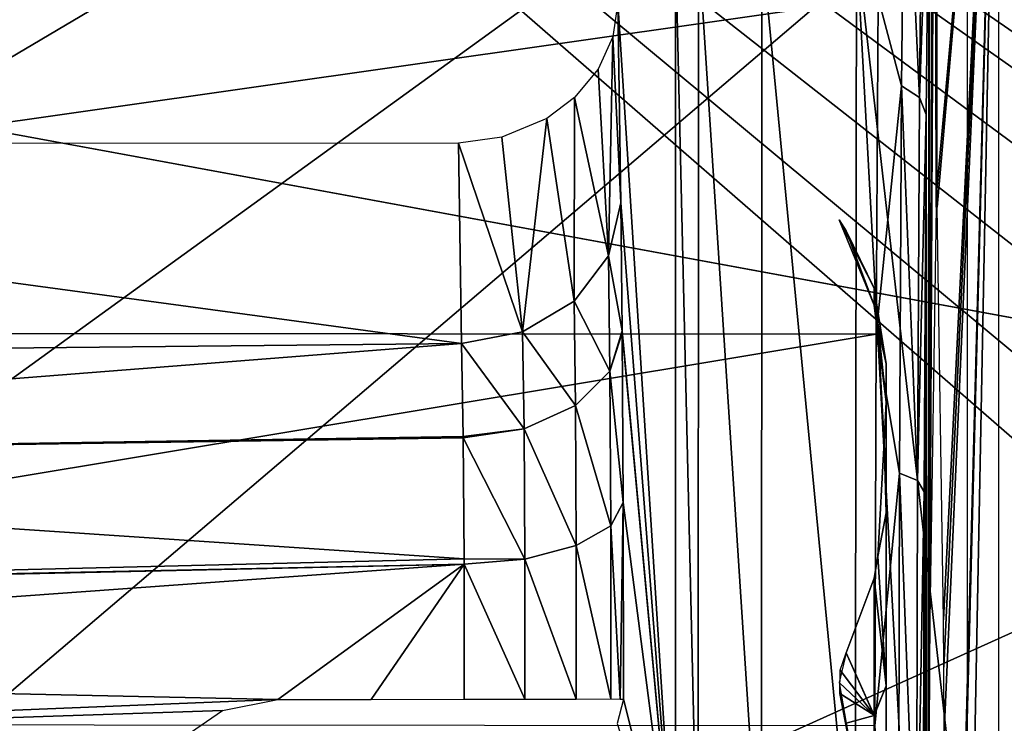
# Model space of a CAD drawing. Header units: millimetres. Extents: x -75 to 75, y -30 to 50.
# Tile 186 of 256: x 9.96 to 16.03, y 12.6 to 16.93. Entities that reach past the tile are written whole.
import ezdxf

# ---------------------------------------------------------------- set-up
doc = ezdxf.new("R2010")
doc.units = ezdxf.units.MM
doc.header["$LTSCALE"] = 81.481481
for name, color, linetype in [('14', 7, 'CONTINUOUS'), ('16', 7, 'CONTINUOUS'), ('457', 7, 'CONTINUOUS'), ('459', 7, 'CONTINUOUS'), ('465', 7, 'CONTINUOUS'), ('470', 7, 'CONTINUOUS'), ('500', 7, 'CONTINUOUS'), ('509', 7, 'CONTINUOUS'), ('512', 7, 'CONTINUOUS'), ('513', 7, 'CONTINUOUS'), ('569', 7, 'CONTINUOUS'), ('589', 7, 'CONTINUOUS'), ('6', 7, 'CONTINUOUS'), ('610', 7, 'CONTINUOUS'), ('613', 7, 'CONTINUOUS'), ('614', 7, 'CONTINUOUS'), ('618', 7, 'CONTINUOUS'), ('619', 7, 'CONTINUOUS'), ('623', 7, 'CONTINUOUS'), ('624', 7, 'CONTINUOUS'), ('632', 7, 'CONTINUOUS'), ('633', 7, 'CONTINUOUS'), ('8', 7, 'CONTINUOUS')]:
    doc.layers.add(name, color=color, linetype=linetype)

msp = doc.modelspace()

# ---------------------------------------------------------------- linework, layer by layer
at = {"layer": '14', "color": 251, "linetype": 'Continuous', "true_color": 0x565d62}
for points in [[(-58.6077, 7.0323, 96.607), (-58.9411, 32.5, 96.9404), (58.9411, 32.5, 96.9404), (-58.6077, 7.0323, 96.607)], [(-58.5539, 7.0314, 96.607), (-58.6077, 7.0323, 96.607), (58.9411, 32.5, 96.9404), (-58.5539, 7.0314, 96.607)], [(-58.5, 7.0311, 96.607), (-58.5539, 7.0314, 96.607), (58.9411, 32.5, 96.9404), (-58.5, 7.0311, 96.607)], [(-2.3593, 18.0402, 96.7511), (-58.5, 7.0311, 96.607), (58.9411, 32.5, 96.9404), (-2.3593, 18.0402, 96.7511)], [(2.5034, 7.0311, 96.607), (2.3593, 18.0402, 96.7511), (58.9411, 32.5, 96.9404), (2.5034, 7.0311, 96.607)], [(58.5, 7.0311, 96.607), (2.5034, 7.0311, 96.607), (58.9411, 32.5, 96.9404), (58.5, 7.0311, 96.607)]]:
    msp.add_3dface(points, dxfattribs=at)
at = {"layer": '16', "color": 251, "linetype": 'Continuous', "true_color": 0x565d62}
for points in [[(58.6077, 7.0323, -96.607), (58.9411, 32.5, -96.9404), (2.487, 28.0402, -96.882), (58.6077, 7.0323, -96.607)], [(2.9458, 7.0311, -96.607), (58.5, 7.0311, -96.607), (2.487, 28.0402, -96.882), (2.9458, 7.0311, -96.607)], [(58.5, 7.0311, -96.607), (58.5539, 7.0314, -96.607), (2.487, 28.0402, -96.882), (58.5, 7.0311, -96.607)], [(58.5539, 7.0314, -96.607), (58.6077, 7.0323, -96.607), (2.487, 28.0402, -96.882), (58.5539, 7.0314, -96.607)]]:
    msp.add_3dface(points, dxfattribs=at)
at = {"layer": '457', "color": 251, "linetype": 'Continuous', "true_color": 0x464b4f}
for points in [[(0.8, 17.0735, 108.9314), (15.2517, 17.064, 108.9219), (0.8, 15.004, 107.342), (0.8, 17.0735, 108.9314)], [(15.2517, 17.064, 108.9219), (15.2383, 14.9923, 107.3353), (0.8, 15.004, 107.342), (15.2517, 17.064, 108.9219)], [(0.8, 15.004, 107.342), (15.2383, 14.9923, 107.3353), (0.8, 12.5936, 106.3422), (0.8, 15.004, 107.342)], [(15.2383, 14.9923, 107.3353), (15.2299, 12.5806, 106.3387), (0.8, 12.5936, 106.3422), (15.2383, 14.9923, 107.3353)]]:
    msp.add_3dface(points, dxfattribs=at)
at = {"layer": '459', "color": 251, "linetype": 'Continuous', "true_color": 0x464b4f}
for points in [[(15.9931, 20.0814, 159.707), (15.6117, 15.8813, 116), (15.6116, 19.7, 115.9987), (15.9931, 20.0814, 159.707)], [(15.9931, 20.0814, 159.707), (15.9931, -0.0814, 159.707), (15.6116, 0.3, 115.9987), (15.9931, 20.0814, 159.707)], [(15.6561, 7.0589, 121.0941), (15.9931, 20.0814, 159.707), (15.6116, 0.3, 115.9987), (15.6561, 7.0589, 121.0941)], [(15.6151, 15.7742, 116.3999), (15.6117, 15.8813, 116), (15.9931, 20.0814, 159.707), (15.6151, 15.7742, 116.3999)], [(15.6536, 13.2338, 120.8013), (15.6151, 15.7742, 116.3999), (15.9931, 20.0814, 159.707), (15.6536, 13.2338, 120.8013)], [(15.6561, 12.9411, 121.0941), (15.6536, 13.2338, 120.8013), (15.9931, 20.0814, 159.707), (15.6561, 12.9411, 121.0941)], [(15.657, 12.5412, 121.2013), (15.6561, 12.9411, 121.0941), (15.9931, 20.0814, 159.707), (15.657, 12.5412, 121.2013)], [(15.6561, 7.0589, 121.0941), (15.657, 7.4588, 121.2013), (15.9931, 20.0814, 159.707), (15.6561, 7.0589, 121.0941)], [(15.657, 7.4588, 121.2013), (15.657, 12.5412, 121.2013), (15.9931, 20.0814, 159.707), (15.657, 7.4588, 121.2013)], [(15.6116, 19.7, 115.9987), (15.6082, 15.7741, 115.6001), (15.5995, 19.5998, 114.6069), (15.6116, 19.7, 115.9987)], [(15.6117, 15.8813, 116), (15.6082, 15.7741, 115.6001), (15.6116, 19.7, 115.9987), (15.6117, 15.8813, 116)], [(15.5995, 19.5998, 114.6069), (15.5698, 13.233, 111.2002), (15.5877, 19.3041, 113.2545), (15.5995, 19.5998, 114.6069)], [(15.6082, 15.7741, 115.6001), (15.5698, 13.233, 111.2002), (15.5995, 19.5998, 114.6069), (15.6082, 15.7741, 115.6001)], [(15.5877, 19.3041, 113.2545), (15.5672, 12.9402, 110.9074), (15.5658, 18.1549, 110.7451), (15.5877, 19.3041, 113.2545)], [(15.5698, 13.233, 111.2002), (15.5672, 12.9402, 110.9074), (15.5877, 19.3041, 113.2545), (15.5698, 13.233, 111.2002)], [(15.5476, 16.3455, 108.6609), (15.5658, 18.1549, 110.7451), (15.5477, 3.6447, 108.6694), (15.5476, 16.3455, 108.6609)], [(15.5477, 3.6447, 108.6694), (15.5658, 18.1549, 110.7451), (15.5659, 1.838, 110.756), (15.5477, 3.6447, 108.6694)], [(15.5658, 18.1549, 110.7451), (15.5663, 12.5403, 110.8003), (15.5659, 1.838, 110.756), (15.5658, 18.1549, 110.7451)], [(15.5672, 12.9402, 110.9074), (15.5663, 12.5403, 110.8003), (15.5658, 18.1549, 110.7451), (15.5672, 12.9402, 110.9074)], [(15.5346, 5.9659, 107.1761), (15.5476, 16.3455, 108.6609), (15.5477, 3.6447, 108.6694), (15.5346, 5.9659, 107.1761)], [(15.5346, 14.0223, 107.1707), (15.5476, 16.3455, 108.6609), (15.5346, 5.9659, 107.1761), (15.5346, 14.0223, 107.1707)], [(15.5278, 11.3735, 106.3951), (15.5346, 14.0223, 107.1707), (15.5279, 8.6136, 106.397), (15.5278, 11.3735, 106.3951)], [(15.5279, 8.6136, 106.397), (15.5346, 14.0223, 107.1707), (15.5346, 5.9659, 107.1761), (15.5279, 8.6136, 106.397)]]:
    msp.add_3dface(points, dxfattribs=at)
at = {"layer": '465', "color": 251, "linetype": 'Continuous', "true_color": 0x464b4f}
for points in [[(14.0018, 17.3902, 160.7157), (13.6474, 17.0358, 120.1034), (14.0018, 11.4672, 160.7157), (14.0018, 17.3902, 160.7157)], [(13.6474, 17.0358, 120.1034), (13.666, 15.8019, 122.2411), (14.0018, 11.4672, 160.7157), (13.6474, 17.0358, 120.1034)], [(13.666, 15.8019, 122.2411), (13.6744, 15.0138, 123.2007), (14.0018, 11.4672, 160.7157), (13.666, 15.8019, 122.2411)], [(13.6744, 15.0138, 123.2007), (13.6745, 15.0022, 123.2108), (14.0018, 11.4672, 160.7157), (13.6744, 15.0138, 123.2007)], [(13.6745, 15.0022, 123.2108), (13.6801, 13.9561, 123.8558), (14.0018, 11.4672, 160.7157), (13.6745, 15.0022, 123.2108)], [(13.6801, 13.9561, 123.8558), (13.6826, 12.7446, 124.134), (14.0018, 11.4672, 160.7157), (13.6801, 13.9561, 123.8558)]]:
    msp.add_3dface(points, dxfattribs=at)
at = {"layer": '470', "color": 251, "linetype": 'Continuous', "true_color": 0x464b4f}
for points in [[(3.5604, 14.8441, 121.5907), (12.6835, 14.9361, 121.7499), (3.5804, 16.1672, 119.2998), (3.5604, 14.8441, 121.5907)], [(3.5804, 16.1672, 119.2998), (12.6835, 14.9361, 121.7499), (12.6649, 16.1699, 119.6122), (3.5804, 16.1672, 119.2998)]]:
    msp.add_3dface(points, dxfattribs=at)
at = {"layer": '500', "color": 251, "linetype": 'Continuous', "true_color": 0x464b4f}
for points in [[(15.2517, 17.064, 108.9219), (15.4145, 18.3788, 110.6139), (15.3958, 16.5223, 108.4715), (15.2517, 17.064, 108.9219)], [(15.4145, 18.3788, 110.6139), (15.5065, 16.4505, 108.5537), (15.3958, 16.5223, 108.4715), (15.4145, 18.3788, 110.6139)], [(15.525, 18.2865, 110.6727), (15.5065, 16.4505, 108.5537), (15.4145, 18.3788, 110.6139), (15.525, 18.2865, 110.6727)], [(15.525, 18.2865, 110.6727), (15.5658, 18.1549, 110.7451), (15.5065, 16.4505, 108.5537), (15.525, 18.2865, 110.6727)], [(15.5658, 18.1549, 110.7451), (15.5476, 16.3455, 108.6609), (15.5065, 16.4505, 108.5537), (15.5658, 18.1549, 110.7451)], [(15.2383, 14.9923, 107.3353), (15.2517, 17.064, 108.9219), (15.3958, 16.5223, 108.4715), (15.2383, 14.9923, 107.3353)], [(15.2383, 14.9923, 107.3353), (15.3958, 16.5223, 108.4715), (15.3824, 14.1374, 106.9388), (15.2383, 14.9923, 107.3353)], [(15.3958, 16.5223, 108.4715), (15.4932, 14.0919, 107.0379), (15.3824, 14.1374, 106.9388), (15.3958, 16.5223, 108.4715)], [(15.5065, 16.4505, 108.5537), (15.4932, 14.0919, 107.0379), (15.3958, 16.5223, 108.4715), (15.5065, 16.4505, 108.5537)], [(15.5065, 16.4505, 108.5537), (15.5476, 16.3455, 108.6609), (15.4932, 14.0919, 107.0379), (15.5065, 16.4505, 108.5537)], [(15.5476, 16.3455, 108.6609), (15.5346, 14.0223, 107.1707), (15.4932, 14.0919, 107.0379), (15.5476, 16.3455, 108.6609)], [(15.2299, 12.5806, 106.3387), (15.2383, 14.9923, 107.3353), (15.3824, 14.1374, 106.9388), (15.2299, 12.5806, 106.3387)], [(15.2299, 12.5806, 106.3387), (15.3824, 14.1374, 106.9388), (15.3755, 11.4172, 106.1402), (15.2299, 12.5806, 106.3387)], [(15.3824, 14.1374, 106.9388), (15.4864, 11.4017, 106.248), (15.3755, 11.4172, 106.1402), (15.3824, 14.1374, 106.9388)], [(15.4932, 14.0919, 107.0379), (15.4864, 11.4017, 106.248), (15.3824, 14.1374, 106.9388), (15.4932, 14.0919, 107.0379)], [(15.4932, 14.0919, 107.0379), (15.5346, 14.0223, 107.1707), (15.4864, 11.4017, 106.248), (15.4932, 14.0919, 107.0379)], [(15.5346, 14.0223, 107.1707), (15.5278, 11.3735, 106.3951), (15.4864, 11.4017, 106.248), (15.5346, 14.0223, 107.1707)]]:
    msp.add_3dface(points, dxfattribs=at)
at = {"layer": '509', "color": 251, "linetype": 'Continuous', "true_color": 0x464b4f}
for points in [[(12.6835, 14.9361, 121.7499), (3.554, 14.2191, 122.3354), (12.6941, 14.3621, 122.4512), (12.6835, 14.9361, 121.7499)], [(12.6835, 14.9361, 121.7499), (3.5604, 14.8441, 121.5907), (3.554, 14.2191, 122.3354), (12.6835, 14.9361, 121.7499)], [(12.6941, 14.3621, 122.4512), (3.554, 14.2191, 122.3354), (12.6942, 14.3554, 122.4571), (12.6941, 14.3621, 122.4512)], [(12.6942, 14.3554, 122.4571), (3.554, 14.2191, 122.3354), (12.7, 13.6086, 122.9262), (12.6942, 14.3554, 122.4571)], [(3.554, 14.2191, 122.3354), (3.5483, 13.3861, 122.8181), (12.7, 13.6086, 122.9262), (3.554, 14.2191, 122.3354)], [(12.7, 13.6086, 122.9262), (3.5483, 13.3861, 122.8181), (12.7001, 13.576, 122.9398), (12.7, 13.6086, 122.9262)], [(3.5459, 12.9162, 122.9458), (11.5527, 12.7436, 123.1194), (12.7001, 13.576, 122.9398), (3.5459, 12.9162, 122.9458)], [(3.5482, 13.3761, 122.8218), (3.5459, 12.9162, 122.9458), (12.7001, 13.576, 122.9398), (3.5482, 13.3761, 122.8218)], [(3.5483, 13.3861, 122.8181), (3.5482, 13.3761, 122.8218), (12.7001, 13.576, 122.9398), (3.5483, 13.3861, 122.8181)], [(12.7001, 13.576, 122.9398), (11.5527, 12.7436, 123.1194), (12.1267, 12.7439, 123.1299), (12.7001, 13.576, 122.9398)], [(12.7008, 12.7441, 123.1404), (12.7001, 13.576, 122.9398), (12.1267, 12.7439, 123.1299), (12.7008, 12.7441, 123.1404)], [(3.5438, 12.4194, 122.9902), (11.5527, 12.7436, 123.1194), (3.5459, 12.9162, 122.9458), (3.5438, 12.4194, 122.9902)], [(11.5527, 12.7436, 123.1194), (3.5438, 12.4194, 122.9902), (11.2124, 12.6747, 123.1184), (11.5527, 12.7436, 123.1194)], [(3.5438, 12.4194, 122.9902), (10.9484, 12.4941, 123.1194), (11.2124, 12.6747, 123.1184), (3.5438, 12.4194, 122.9902)]]:
    msp.add_3dface(points, dxfattribs=at)
at = {"layer": '512', "color": 251, "linetype": 'Continuous', "true_color": 0x464b4f}
for points in [[(13.666, 15.8019, 122.2411), (13.6474, 17.0358, 120.1034), (13.6158, 16.8236, 119.9812), (13.666, 15.8019, 122.2411)], [(13.5253, 16.6243, 119.867), (13.5904, 15.4749, 122.053), (13.6158, 16.8236, 119.9812), (13.5253, 16.6243, 119.867)], [(13.5904, 15.4749, 122.053), (13.666, 15.8019, 122.2411), (13.6158, 16.8236, 119.9812), (13.5904, 15.4749, 122.053)], [(13.3811, 16.4501, 119.7677), (13.5904, 15.4749, 122.053), (13.5253, 16.6243, 119.867), (13.3811, 16.4501, 119.7677)], [(13.2094, 16.3215, 119.695), (13.3778, 15.1962, 121.894), (13.3811, 16.4501, 119.7677), (13.2094, 16.3215, 119.695)], [(13.3778, 15.1962, 121.894), (13.5904, 15.4749, 122.053), (13.3811, 16.4501, 119.7677), (13.3778, 15.1962, 121.894)], [(12.9322, 16.2066, 119.6311), (13.0598, 15.0073, 121.7878), (13.2094, 16.3215, 119.695), (12.9322, 16.2066, 119.6311)], [(13.0598, 15.0073, 121.7878), (13.3778, 15.1962, 121.894), (13.2094, 16.3215, 119.695), (13.0598, 15.0073, 121.7878)], [(12.6649, 16.1699, 119.6122), (13.0598, 15.0073, 121.7878), (12.9322, 16.2066, 119.6311), (12.6649, 16.1699, 119.6122)], [(12.6649, 16.1699, 119.6122), (12.6835, 14.9361, 121.7499), (13.0598, 15.0073, 121.7878), (12.6649, 16.1699, 119.6122)]]:
    msp.add_3dface(points, dxfattribs=at)
at = {"layer": '513', "color": 251, "linetype": 'Continuous', "true_color": 0x464b4f}
for points in [[(13.6744, 15.0138, 123.2007), (13.666, 15.8019, 122.2411), (13.5904, 15.4749, 122.053), (13.6744, 15.0138, 123.2007)], [(13.5904, 15.4749, 122.053), (13.3778, 15.1962, 121.894), (13.5983, 14.7658, 122.918), (13.5904, 15.4749, 122.053)], [(13.6744, 15.0138, 123.2007), (13.5904, 15.4749, 122.053), (13.5983, 14.7658, 122.918), (13.6744, 15.0138, 123.2007)], [(13.3778, 15.1962, 121.894), (13.0598, 15.0073, 121.7878), (13.3862, 14.5543, 122.6782), (13.3778, 15.1962, 121.894)], [(13.3778, 15.1962, 121.894), (13.3862, 14.5543, 122.6782), (13.5983, 14.7658, 122.918), (13.3778, 15.1962, 121.894)], [(13.0598, 15.0073, 121.7878), (12.6835, 14.9361, 121.7499), (13.0693, 14.4104, 122.5166), (13.0598, 15.0073, 121.7878)], [(13.0598, 15.0073, 121.7878), (13.0693, 14.4104, 122.5166), (13.3862, 14.5543, 122.6782), (13.0598, 15.0073, 121.7878)], [(13.6745, 15.0022, 123.2108), (13.6744, 15.0138, 123.2007), (13.5983, 14.7658, 122.918), (13.6745, 15.0022, 123.2108)], [(13.6801, 13.9561, 123.8558), (13.6745, 15.0022, 123.2108), (13.5983, 14.7658, 122.918), (13.6801, 13.9561, 123.8558)], [(12.6835, 14.9361, 121.7499), (12.6941, 14.3621, 122.4512), (13.0693, 14.4104, 122.5166), (12.6835, 14.9361, 121.7499)], [(13.3862, 14.5543, 122.6782), (13.6036, 13.8131, 123.5086), (13.5983, 14.7658, 122.918), (13.3862, 14.5543, 122.6782)], [(13.6036, 13.8131, 123.5086), (13.6801, 13.9561, 123.8558), (13.5983, 14.7658, 122.918), (13.6036, 13.8131, 123.5086)], [(13.0693, 14.4104, 122.5166), (13.3915, 13.691, 123.2136), (13.3862, 14.5543, 122.6782), (13.0693, 14.4104, 122.5166)], [(13.3915, 13.691, 123.2136), (13.6036, 13.8131, 123.5086), (13.3862, 14.5543, 122.6782), (13.3915, 13.691, 123.2136)], [(12.6941, 14.3621, 122.4512), (12.6942, 14.3554, 122.4571), (13.0693, 14.4104, 122.5166), (12.6941, 14.3621, 122.4512)], [(12.6942, 14.3554, 122.4571), (13.0748, 13.6079, 123.0142), (13.0693, 14.4104, 122.5166), (12.6942, 14.3554, 122.4571)], [(13.0748, 13.6079, 123.0142), (13.3915, 13.691, 123.2136), (13.0693, 14.4104, 122.5166), (13.0748, 13.6079, 123.0142)], [(12.6942, 14.3554, 122.4571), (12.7, 13.6086, 122.9262), (13.0748, 13.6079, 123.0142), (12.6942, 14.3554, 122.4571)], [(13.6801, 13.9561, 123.8558), (13.6036, 13.8131, 123.5086), (13.6612, 12.7456, 123.9366), (13.6801, 13.9561, 123.8558)], [(13.6826, 12.7446, 124.134), (13.6801, 13.9561, 123.8558), (13.6612, 12.7456, 123.9366), (13.6826, 12.7446, 124.134)], [(13.6036, 13.8131, 123.5086), (13.3915, 13.691, 123.2136), (13.6034, 12.7461, 123.7517), (13.6036, 13.8131, 123.5086)], [(13.6612, 12.7456, 123.9366), (13.6036, 13.8131, 123.5086), (13.6034, 12.7461, 123.7517), (13.6612, 12.7456, 123.9366)], [(13.3915, 13.691, 123.2136), (13.0748, 13.6079, 123.0142), (13.3902, 12.7459, 123.4344), (13.3915, 13.691, 123.2136)], [(13.6034, 12.7461, 123.7517), (13.3915, 13.691, 123.2136), (13.3902, 12.7459, 123.4344), (13.6034, 12.7461, 123.7517)], [(12.7, 13.6086, 122.9262), (12.7001, 13.576, 122.9398), (13.0748, 13.6079, 123.0142), (12.7, 13.6086, 122.9262)], [(13.0748, 13.6079, 123.0142), (12.7001, 13.576, 122.9398), (13.0744, 12.7448, 123.2204), (13.0748, 13.6079, 123.0142)], [(13.3902, 12.7459, 123.4344), (13.0748, 13.6079, 123.0142), (13.0744, 12.7448, 123.2204), (13.3902, 12.7459, 123.4344)], [(12.7001, 13.576, 122.9398), (12.7008, 12.7441, 123.1404), (13.0744, 12.7448, 123.2204), (12.7001, 13.576, 122.9398)]]:
    msp.add_3dface(points, dxfattribs=at)
at = {"layer": '569', "color": 251, "linetype": 'Continuous', "true_color": 0x464b4f}
for points in [[(14.0018, 17.3902, 160.7157), (14.0018, 11.4672, 160.7157), (14.1429, 11.4393, 161.3988), (14.0018, 17.3902, 160.7157)], [(14.1433, 17.3902, 161.3997), (14.0018, 17.3902, 160.7157), (14.1429, 11.4393, 161.3988), (14.1433, 17.3902, 161.3997)], [(14.5315, 11.4158, 161.9754), (14.1433, 17.3902, 161.3997), (14.1429, 11.4393, 161.3988), (14.5315, 11.4158, 161.9754)], [(14.535, 17.3902, 161.9788), (14.1433, 17.3902, 161.3997), (14.5315, 11.4158, 161.9754), (14.535, 17.3902, 161.9788)], [(15.1095, 11.4001, 162.3616), (14.535, 17.3902, 161.9788), (14.5315, 11.4158, 161.9754), (15.1095, 11.4001, 162.3616)], [(15.1178, 17.3902, 162.365), (14.535, 17.3902, 161.9788), (15.1095, 11.4001, 162.3616), (15.1178, 17.3902, 162.365)], [(15.4449, 11.3959, 162.4643), (15.1178, 17.3902, 162.365), (15.1095, 11.4001, 162.3616), (15.4449, 11.3959, 162.4643)], [(15.8017, 11.3945, 162.5), (15.1178, 17.3902, 162.365), (15.4449, 11.3959, 162.4643), (15.8017, 11.3945, 162.5)], [(15.8017, 17.3902, 162.5), (15.1178, 17.3902, 162.365), (15.8017, 11.3945, 162.5), (15.8017, 17.3902, 162.5)]]:
    msp.add_3dface(points, dxfattribs=at)
at = {"layer": '589', "color": 251, "linetype": 'Continuous', "true_color": 0x464b4f}
msp.add_3dface([(14.0018, 11.4672, 160.7157), (13.6826, 12.7446, 124.134), (13.6423, 12.5947, 124.1291), (14.0018, 11.4672, 160.7157)], dxfattribs=at)
at = {"layer": '6', "color": 251, "linetype": 'Continuous', "true_color": 0x565d62}
for points in [[(-0.5, 0, 104.5156), (58.517, 0, 104.5156), (-0.5, 37, 105), (-0.5, 0, 104.5156)], [(58.517, 0, 104.5156), (59.0014, 37, 105), (-0.5, 37, 105), (58.517, 0, 104.5156)]]:
    msp.add_3dface(points, dxfattribs=at)
at = {"layer": '610', "linetype": 'Continuous'}
for points in [[(15.3, 12.5, 116), (15.3, 12.3097, 115.0433), (15.3, 14.8104, 116), (15.3, 12.5, 116)], [(15.3, 14.8104, 116), (15.3, 12.3097, 115.0433), (15.3, 14.575, 114.5134), (15.3, 14.8104, 116)], [(15.3, 14.575, 117.4866), (15.3, 12.5, 116), (15.3, 14.8104, 116), (15.3, 14.575, 117.4866)], [(15.3, 12.3097, 115.0433), (15.3, 11.7678, 114.2322), (15.3, 14.575, 114.5134), (15.3, 12.3097, 115.0433)], [(15.3, 14.575, 114.5134), (15.3, 10.9567, 113.6903), (15.3, 13.8917, 113.1724), (15.3, 14.575, 114.5134)], [(15.3, 11.7678, 114.2322), (15.3, 10.9567, 113.6903), (15.3, 14.575, 114.5134), (15.3, 11.7678, 114.2322)], [(15.3, 12.3097, 116.9567), (15.3, 12.5, 116), (15.3, 14.575, 117.4866), (15.3, 12.3097, 116.9567)], [(15.3, 13.8917, 118.8276), (15.3, 11.7678, 117.7678), (15.3, 14.575, 117.4866), (15.3, 13.8917, 118.8276)], [(15.3, 11.7678, 117.7678), (15.3, 12.3097, 116.9567), (15.3, 14.575, 117.4866), (15.3, 11.7678, 117.7678)], [(15.3, 6.1083, 118.8276), (15.3, 10, 118.5), (15.3, 13.8917, 118.8276), (15.3, 6.1083, 118.8276)], [(15.3, 13.8917, 113.1724), (15.3, 10, 113.5), (15.3, 6.1083, 113.1724), (15.3, 13.8917, 113.1724)], [(15.3, 10, 118.5), (15.3, 10.9567, 118.3097), (15.3, 13.8917, 118.8276), (15.3, 10, 118.5)], [(15.3, 10.9567, 118.3097), (15.3, 11.7678, 117.7678), (15.3, 13.8917, 118.8276), (15.3, 10.9567, 118.3097)], [(15.3, 12.8274, 112.1082), (15.3, 13.8917, 113.1724), (15.3, 7.1726, 112.1082), (15.3, 12.8274, 112.1082)], [(15.3, 7.1726, 112.1082), (15.3, 13.8917, 113.1724), (15.3, 6.1083, 113.1724), (15.3, 7.1726, 112.1082)], [(15.3, 12.8274, 119.8918), (15.3, 6.1083, 118.8276), (15.3, 13.8917, 118.8276), (15.3, 12.8274, 119.8918)], [(15.3, 10.9567, 113.6903), (15.3, 10, 113.5), (15.3, 13.8917, 113.1724), (15.3, 10.9567, 113.6903)], [(15.3, 11.4865, 111.425), (15.3, 12.8274, 112.1082), (15.3, 8.5135, 111.425), (15.3, 11.4865, 111.425)], [(15.3, 8.5135, 111.425), (15.3, 12.8274, 112.1082), (15.3, 7.1726, 112.1082), (15.3, 8.5135, 111.425)], [(15.3, 11.4865, 120.575), (15.3, 7.1726, 119.8918), (15.3, 12.8274, 119.8918), (15.3, 11.4865, 120.575)], [(15.3, 7.1726, 119.8918), (15.3, 6.1083, 118.8276), (15.3, 12.8274, 119.8918), (15.3, 7.1726, 119.8918)]]:
    msp.add_3dface(points, dxfattribs=at)
at = {"layer": '613', "linetype": 'Continuous'}
for points in [[(15.0212, 15.6801, 116.1258), (15.2257, 15.2766, 116), (15.0106, 15.6962, 116), (15.0212, 15.6801, 116.1258)], [(15.0532, 15.6292, 116.25), (15.2257, 15.2766, 116), (15.0212, 15.6801, 116.1258), (15.0532, 15.6292, 116.25)], [(15.2263, 15.1706, 117.0441), (15.2257, 15.2766, 116), (15.0532, 15.6292, 116.25), (15.2263, 15.1706, 117.0441)], [(15.2263, 15.1706, 117.0441), (15.3, 14.8104, 116), (15.2257, 15.2766, 116), (15.2263, 15.1706, 117.0441)], [(15.2497, 15.0365, 117.2766), (15.3, 14.8104, 116), (15.2263, 15.1706, 117.0441), (15.2497, 15.0365, 117.2766)], [(15.3, 14.575, 117.4866), (15.3, 14.8104, 116), (15.2497, 15.0365, 117.2766), (15.3, 14.575, 117.4866)], [(15.288, 14.3294, 118.5012), (15.3, 14.575, 117.4866), (15.2497, 15.0365, 117.2766), (15.288, 14.3294, 118.5012)], [(15.3, 13.8917, 118.8276), (15.3, 14.575, 117.4866), (15.288, 14.3294, 118.5012), (15.3, 13.8917, 118.8276)], [(15.2495, 13.623, 119.7249), (15.3, 13.8917, 118.8276), (15.288, 14.3294, 118.5012), (15.2495, 13.623, 119.7249)], [(15.3, 12.8274, 119.8918), (15.3, 13.8917, 118.8276), (15.2495, 13.623, 119.7249), (15.3, 12.8274, 119.8918)], [(15.2262, 13.4895, 119.9559), (15.3, 12.8274, 119.8918), (15.2495, 13.623, 119.7249), (15.2262, 13.4895, 119.9559)], [(15.2262, 13.4895, 119.9559), (15.0532, 13.0311, 120.75), (15.2257, 12.6454, 120.5655), (15.2262, 13.4895, 119.9559)], [(15.3, 12.8274, 119.8918), (15.2262, 13.4895, 119.9559), (15.2257, 12.6454, 120.5655), (15.3, 12.8274, 119.8918)], [(15.2257, 12.6454, 120.5655), (15.0532, 13.0311, 120.75), (15.0106, 12.848, 120.9331), (15.2257, 12.6454, 120.5655)], [(15.0532, 12.5981, 121), (15.2257, 12.6454, 120.5655), (15.0106, 12.848, 120.9331), (15.0532, 12.5981, 121)], [(15.3, 11.4865, 120.575), (15.3, 12.8274, 119.8918), (15.2257, 12.6454, 120.5655), (15.3, 11.4865, 120.575)], [(15.2262, 11.6821, 120.9999), (15.2257, 12.6454, 120.5655), (15.0532, 12.5981, 121), (15.2262, 11.6821, 120.9999)], [(15.3, 11.4865, 120.575), (15.2257, 12.6454, 120.5655), (15.2262, 11.6821, 120.9999), (15.3, 11.4865, 120.575)]]:
    msp.add_3dface(points, dxfattribs=at)
at = {"layer": '614', "linetype": 'Continuous'}
for points in [[(15.0106, 15.6962, 116), (15.2257, 15.2766, 116), (15.2263, 15.1706, 114.9559), (15.0106, 15.6962, 116)], [(15.0106, 15.6962, 116), (15.0532, 15.6292, 115.75), (15.0212, 15.6801, 115.8742), (15.0106, 15.6962, 116)], [(15.0532, 15.6292, 115.75), (15.0106, 15.6962, 116), (15.2263, 15.1706, 114.9559), (15.0532, 15.6292, 115.75)], [(15.2257, 15.2766, 116), (15.3, 14.575, 114.5134), (15.2263, 15.1706, 114.9559), (15.2257, 15.2766, 116)], [(15.3, 14.8104, 116), (15.3, 14.575, 114.5134), (15.2257, 15.2766, 116), (15.3, 14.8104, 116)], [(15.2263, 15.1706, 114.9559), (15.3, 14.575, 114.5134), (15.2497, 15.0365, 114.7234), (15.2263, 15.1706, 114.9559)], [(15.2497, 15.0365, 114.7234), (15.3, 14.575, 114.5134), (15.288, 14.3294, 113.4987), (15.2497, 15.0365, 114.7234)], [(15.3, 14.575, 114.5134), (15.3, 13.8917, 113.1724), (15.288, 14.3294, 113.4987), (15.3, 14.575, 114.5134)], [(15.288, 14.3294, 113.4987), (15.3, 13.8917, 113.1724), (15.2495, 13.6229, 112.2749), (15.288, 14.3294, 113.4987)], [(15.3, 13.8917, 113.1724), (15.3, 12.8274, 112.1082), (15.2495, 13.6229, 112.2749), (15.3, 13.8917, 113.1724)], [(15.2495, 13.6229, 112.2749), (15.3, 12.8274, 112.1082), (15.2262, 13.4895, 112.0441), (15.2495, 13.6229, 112.2749)], [(15.2262, 13.4895, 112.0441), (15.2257, 12.6456, 111.4346), (15.0532, 13.0311, 111.25), (15.2262, 13.4895, 112.0441)], [(15.2262, 13.4895, 112.0441), (15.3, 12.8274, 112.1082), (15.2257, 12.6456, 111.4346), (15.2262, 13.4895, 112.0441)], [(15.0532, 13.0311, 111.25), (15.2257, 12.6456, 111.4346), (15.0164, 12.9241, 111.1209), (15.0532, 13.0311, 111.25)], [(15.0164, 12.9241, 111.1209), (15.2257, 12.6456, 111.4346), (15.0144, 12.7798, 111.0342), (15.0164, 12.9241, 111.1209)], [(15.3, 12.8274, 112.1082), (15.3, 11.4865, 111.425), (15.2257, 12.6456, 111.4346), (15.3, 12.8274, 112.1082)], [(15.2257, 12.6456, 111.4346), (15.2262, 11.682, 111.0001), (15.0144, 12.7798, 111.0342), (15.2257, 12.6456, 111.4346)], [(15.0144, 12.7798, 111.0342), (15.2262, 11.682, 111.0001), (15.0532, 12.5981, 111), (15.0144, 12.7798, 111.0342)], [(15.2257, 12.6456, 111.4346), (15.3, 11.4865, 111.425), (15.2262, 11.682, 111.0001), (15.2257, 12.6456, 111.4346)]]:
    msp.add_3dface(points, dxfattribs=at)
at = {"layer": '618', "linetype": 'Continuous'}
for points in [[(0, 28.1, 27), (-38.5, 10.6, -14), (38.5, 10.6, -14), (0, 28.1, 27)], [(57, 28.1, 27), (0, 28.1, 27), (38.5, 10.6, -14), (57, 28.1, 27)]]:
    msp.add_3dface(points, dxfattribs=at)
at = {"layer": '619', "linetype": 'Continuous'}
for points in [[(0, 28.1, -87), (38.5, 10.6, -46), (-38.5, 10.6, -46), (0, 28.1, -87)], [(0, 28.1, -87), (57, 28.1, -87), (38.5, 10.6, -46), (0, 28.1, -87)]]:
    msp.add_3dface(points, dxfattribs=at)
at = {"layer": '623', "linetype": 'Continuous'}
for points in [[(-56.8408, 28.5, 26.9182), (56.8408, 28.5, 26.9182), (-38.3408, 11, -14.0818), (-56.8408, 28.5, 26.9182)], [(56.8408, 28.5, 26.9182), (38.3408, 11, -14.0818), (-38.3408, 11, -14.0818), (56.8408, 28.5, 26.9182)]]:
    msp.add_3dface(points, dxfattribs=at)
at = {"layer": '624', "linetype": 'Continuous'}
for points in [[(38.3408, 11, -45.9182), (-56.8408, 28.5, -86.9182), (-38.3408, 11, -45.9182), (38.3408, 11, -45.9182)], [(56.8408, 28.5, -86.9182), (-56.8408, 28.5, -86.9182), (38.3408, 11, -45.9182), (56.8408, 28.5, -86.9182)]]:
    msp.add_3dface(points, dxfattribs=at)
at = {"layer": '632', "color": 7, "linetype": 'Continuous', "true_color": 0xe0f2ff}
for points in [[(2.2173, 26.4098, 168), (23.6857, 11.6138, 168), (24.9311, 26.4691, 168), (2.2173, 26.4098, 168)], [(6.3672, 12.161, 168), (21.3661, 9.7539, 168), (2.2173, 26.4098, 168), (6.3672, 12.161, 168)], [(21.681, 11.1507, 168), (22.254, 11.61, 168), (2.2173, 26.4098, 168), (21.681, 11.1507, 168)], [(22.254, 11.61, 168), (22.9694, 11.7753, 168), (2.2173, 26.4098, 168), (22.254, 11.61, 168)], [(22.9694, 11.7753, 168), (23.6857, 11.6138, 168), (2.2173, 26.4098, 168), (22.9694, 11.7753, 168)], [(21.3661, 9.7539, 168), (21.3641, 10.4883, 168), (2.2173, 26.4098, 168), (21.3661, 9.7539, 168)], [(21.3641, 10.4883, 168), (21.681, 11.1507, 168), (2.2173, 26.4098, 168), (21.3641, 10.4883, 168)]]:
    msp.add_3dface(points, dxfattribs=at)
at = {"layer": '633', "color": 7, "linetype": 'Continuous', "true_color": 0xe0f2ff}
for points in [[(-25.0665, 25.4563, 165.5), (24.9334, 25.5868, 165.5), (-23.7771, 11.8048, 165.5), (-25.0665, 25.4563, 165.5)], [(24.9334, 25.5868, 165.5), (-23.0312, 11.9552, 165.5), (-23.7771, 11.8048, 165.5), (24.9334, 25.5868, 165.5)], [(-23.0312, 11.9552, 165.5), (24.9334, 25.5868, 165.5), (-22.2846, 11.8087, 165.5), (-23.0312, 11.9552, 165.5)], [(-22.2846, 11.8087, 165.5), (24.9334, 25.5868, 165.5), (-21.6509, 11.3876, 165.5), (-22.2846, 11.8087, 165.5)], [(-21.6509, 11.3876, 165.5), (24.9334, 25.5868, 165.5), (-21.2265, 10.7561, 165.5), (-21.6509, 11.3876, 165.5)], [(24.9334, 25.5868, 165.5), (-2.1288, 16.4794, 165.5), (-21.2265, 10.7561, 165.5), (24.9334, 25.5868, 165.5)], [(-2.1288, 16.4794, 165.5), (24.9334, 25.5868, 165.5), (-0.0438, 16.8152, 165.5), (-2.1288, 16.4794, 165.5)], [(-0.0438, 16.8152, 165.5), (24.9334, 25.5868, 165.5), (2.0429, 16.4903, 165.5), (-0.0438, 16.8152, 165.5)], [(2.0429, 16.4903, 165.5), (24.9334, 25.5868, 165.5), (3.9271, 15.5364, 165.5), (2.0429, 16.4903, 165.5)], [(3.9271, 15.5364, 165.5), (24.9334, 25.5868, 165.5), (5.4243, 14.047, 165.5), (3.9271, 15.5364, 165.5)], [(5.4243, 14.047, 165.5), (24.9334, 25.5868, 165.5), (6.388, 12.1678, 165.5), (5.4243, 14.047, 165.5)], [(6.388, 12.1678, 165.5), (24.9334, 25.5868, 165.5), (6.7238, 10.0829, 165.5), (6.388, 12.1678, 165.5)], [(6.7238, 10.0829, 165.5), (24.9334, 25.5868, 165.5), (21.1702, 10.8668, 165.5), (6.7238, 10.0829, 165.5)]]:
    msp.add_3dface(points, dxfattribs=at)
at = {"layer": '8', "color": 251, "linetype": 'Continuous', "true_color": 0x565d62}
for points in [[(-58.517, 0, -104.5156), (-59.0014, 37, -105), (59.0014, 37, -105), (-58.517, 0, -104.5156)], [(58.517, 0, -104.5156), (-58.517, 0, -104.5156), (59.0014, 37, -105), (58.517, 0, -104.5156)]]:
    msp.add_3dface(points, dxfattribs=at)

doc.saveas('drawing.dxf')
